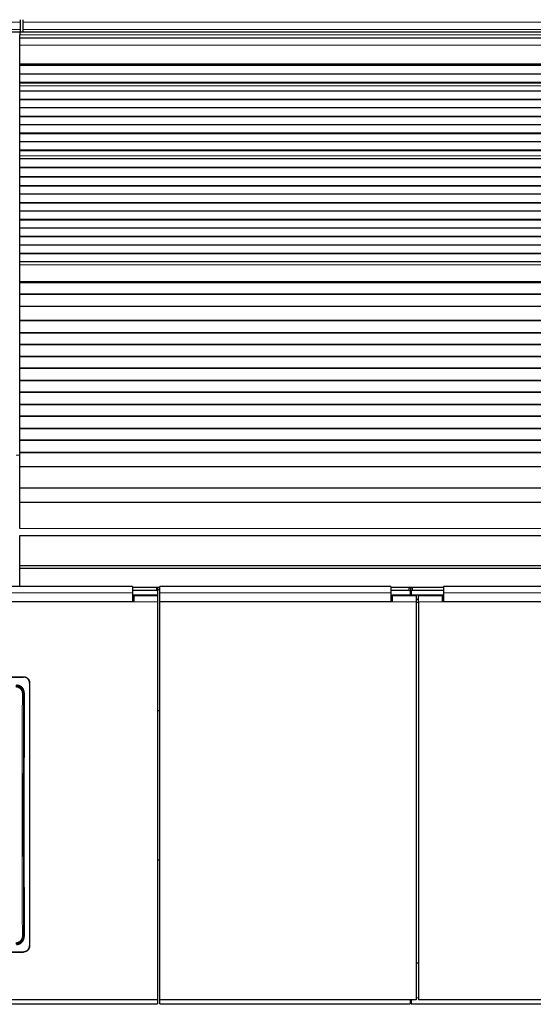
# Model space of a CAD drawing. Header units: inches. Extents: x 0 to 20790, y -12 to 14700.
# Tile 200 of 256: x 6340 to 6769, y 10734 to 11557. Entities that reach past the tile are written whole.
import ezdxf

# ---------------------------------------------------------------- set-up
doc = ezdxf.new("R2010")
doc.units = ezdxf.units.IN
doc.layers.add('1', color=7, linetype='Continuous', true_color=0xffffff)
doc.layers.add('254', color=7, linetype='Continuous', true_color=0xffffff)
doc.styles.add('latin_extended', font='simplex.shx')
doc.dimstyles.get("Standard").update_dxf_attribs({"dimtxt": 0.18, "dimasz": 0.18, "dimexe": 0.18, "dimexo": 0.0625, "dimgap": 0.09, "dimtad": 0, "dimtih": 1, "dimtoh": 1, "dimdec": 4, "dimzin": 0, "dimdsep": 46, "dimtxsty": 'Standard', "dimcen": 0.09, "dimadec": 0, "dimazin": 0, "dimtfac": 1, "dimtdec": 4, "dimtofl": 0, "dimtmove": 0, "dimatfit": 3, "dimfxl": 1, "dimtolj": 1, "dimtzin": 0, "dimarcsym": 0})

# ---------------------------------------------------------------- blocks, each defined once
blk = doc.blocks.new('_U1')
at = {"layer": '254', "color": 3, "linetype": 'Continuous', "lineweight": 13, "transparency": 16777216}
for p, q in [((1386.41, 10951.25), (1386.41, 7981.75)), ((8061.41, 9764.75), (8061.41, 7981.75)), ((1508.91, 8016.75), (7938.91, 8016.75))]:
    blk.add_line(p, q, dxfattribs=at)
at = {"layer": '254', "color": 3, "transparency": 16777216}
for points in [[(1508.91, 8037.17), (1508.91, 7996.34), (1386.41, 8016.75)], [(7938.91, 7996.34), (7938.91, 8037.17), (8061.41, 8016.75)]]:
    blk.add_solid(points, dxfattribs=at)
at = {"layer": 'Defpoints', "color": 0, "transparency": 16777216}
for p in [(1386.41, 10986.25), (8061.41, 9799.75), (8061.41, 8016.75)]:
    blk.add_point(p, dxfattribs=at)
at = {"layer": '254', "color": 2, "lineweight": 13, "transparency": 16777216, "insert": (4508.08, 8200.5), "char_height": 122.5, "attachment_point": 1, "style": 'latin_extended'}
blk.add_mtext('\\A1;6675', dxfattribs=at)

msp = doc.modelspace()

# ---------------------------------------------------------------- linework, layer by layer
at = {"layer": '1', "color": 110, "linetype": 'Continuous', "lineweight": 13}
for p, q in [((5852.411, 11555.105), (6340.411, 11555.105)), ((6342.411, 11555.105), (6830.411, 11555.105)), ((5852.411, 11549.079), (6340.411, 11549.079)), ((7316.911, 11544.389), (6339.911, 11544.389)), ((6342.411, 11549.079), (6830.411, 11549.079)), ((7316.911, 11535.896), (6339.911, 11535.896)), ((7316.911, 11520.413), (6339.911, 11520.413)), ((7316.911, 11519.989), (6339.911, 11519.989)), ((7316.911, 11501.794), (6339.911, 11501.794)), ((7316.911, 11501.767), (6339.911, 11501.767)), ((7316.911, 11443.529), (6339.911, 11443.529)), ((7316.911, 11443.501), (6339.911, 11443.501)), ((7316.911, 11352.464), (6339.911, 11352.464)), ((7316.911, 11338.322), (6339.911, 11338.322)), ((6339.913, 11193.204), (6336.912, 11193.204)), ((7316.911, 11131.988), (6339.911, 11131.988)), ((6454.161, 11080.118), (6454.161, 11082.716)), ((6665.161, 11080.118), (6665.161, 11082.716)), ((6668.161, 11082.716), (6668.161, 11080.118)), ((6455.161, 11070.629), (6435.161, 11070.629)), ((6671.161, 11070.629), (6651.161, 11070.629)), ((6693.161, 11070.629), (6673.161, 11070.629)), ((6343.161, 11007.821), (6343.161, 11008.126)), ((6343.707, 10994.54), (6343.156, 10993.989)), ((6343.156, 10791.42), (6343.647, 10790.928)), ((6343.161, 10778.097), (6343.161, 10778.366)), ((6673.166, 10739.941), (6671.164, 10739.941))]:
    msp.add_line(p, q, dxfattribs=at)
at = {"layer": '1', "color": 2, "linetype": 'Continuous', "lineweight": 25}
for p, q in [((6340.411, 11557.174), (6340.411, 11555.105)), ((6340.411, 11555.105), (6340.411, 11549.079)), ((6342.411, 11557.174), (6342.411, 11555.105)), ((6342.411, 11555.105), (6342.411, 11549.079)), ((5852.411, 11547.148), (6340.411, 11547.148)), ((6339.911, 11546.754), (6339.911, 11544.389)), ((7316.911, 11546.754), (6339.911, 11546.754)), ((6339.911, 11541.754), (6339.911, 11544.389)), ((6340.411, 11549.079), (6340.411, 11547.148)), ((6340.411, 11547.148), (6340.411, 11546.754)), ((6342.411, 11549.079), (6342.411, 11547.148)), ((6342.411, 11547.148), (6830.411, 11547.148)), ((6342.411, 11547.148), (6342.411, 11546.754)), ((6339.911, 11535.896), (6339.911, 11541.754)), ((7316.911, 11541.754), (6339.911, 11541.754)), ((6339.911, 11520.413), (6339.911, 11535.896)), ((6339.911, 11519.989), (6339.911, 11520.413)), ((6339.911, 11519.564), (6339.911, 11519.989)), ((6339.911, 11518.898), (6339.911, 11519.564)), ((7316.911, 11519.564), (6339.911, 11519.564)), ((6339.911, 11518.762), (6339.911, 11518.898)), ((7316.911, 11518.898), (6339.911, 11518.898)), ((6339.911, 11511.53), (6339.911, 11518.762)), ((7316.911, 11518.762), (6339.911, 11518.762)), ((6339.911, 11504.596), (6339.911, 11511.53)), ((7316.911, 11511.53), (6339.911, 11511.53)), ((6339.911, 11504.242), (6339.911, 11504.596)), ((7316.911, 11504.596), (6339.911, 11504.596)), ((6339.911, 11501.794), (6339.911, 11504.242)), ((7316.911, 11504.242), (6339.911, 11504.242)), ((6339.911, 11501.767), (6339.911, 11501.794)), ((6339.911, 11497.573), (6339.911, 11501.767)), ((6339.911, 11490.502), (6339.911, 11497.573)), ((7316.911, 11497.573), (6339.911, 11497.573)), ((6339.911, 11490.149), (6339.911, 11490.502)), ((7316.911, 11490.502), (6339.911, 11490.502)), ((6339.911, 11483.431), (6339.911, 11490.149)), ((7316.911, 11490.149), (6339.911, 11490.149)), ((6339.911, 11476.36), (6339.911, 11483.431)), ((7316.911, 11483.431), (6339.911, 11483.431)), ((6339.911, 11476.007), (6339.911, 11476.36)), ((7316.911, 11476.36), (6339.911, 11476.36)), ((6339.911, 11469.289), (6339.911, 11476.007)), ((7316.911, 11476.007), (6339.911, 11476.007)), ((6339.911, 11462.218), (6339.911, 11469.289)), ((7316.911, 11469.289), (6339.911, 11469.289)), ((6339.911, 11461.865), (6339.911, 11462.218)), ((7316.911, 11462.218), (6339.911, 11462.218)), ((6339.911, 11455.147), (6339.911, 11461.865)), ((7316.911, 11461.865), (6339.911, 11461.865)), ((6339.911, 11448.076), (6339.911, 11455.147)), ((7316.911, 11455.147), (6339.911, 11455.147)), ((6339.911, 11447.722), (6339.911, 11448.076)), ((7316.911, 11448.076), (6339.911, 11448.076)), ((6339.911, 11443.529), (6339.911, 11447.722)), ((7316.911, 11447.722), (6339.911, 11447.722)), ((6339.911, 11443.501), (6339.911, 11443.529)), ((6339.911, 11440.957), (6339.911, 11443.501)), ((6339.911, 11440.95), (6339.911, 11440.957)), ((7316.911, 11440.957), (6339.911, 11440.957)), ((6339.911, 11433.745), (6339.911, 11440.95)), ((7316.911, 11440.95), (6339.911, 11440.95)), ((7316.911, 11433.745), (6339.911, 11433.745)), ((6339.911, 11433.391), (6339.911, 11433.745)), ((6339.911, 11425.869), (6339.911, 11433.391)), ((7316.911, 11433.391), (6339.911, 11433.391)), ((6339.911, 11425.449), (6339.911, 11425.869)), ((7316.911, 11425.869), (6339.911, 11425.869)), ((6339.911, 11418.377), (6339.911, 11425.449)), ((7316.911, 11425.449), (6339.911, 11425.449)), ((6339.911, 11418.024), (6339.911, 11418.377)), ((7316.911, 11418.377), (6339.911, 11418.377)), ((6339.911, 11411.306), (6339.911, 11418.024)), ((7316.911, 11418.024), (6339.911, 11418.024)), ((6339.911, 11404.235), (6339.911, 11411.306)), ((7316.911, 11411.306), (6339.911, 11411.306)), ((6339.911, 11403.882), (6339.911, 11404.235)), ((7316.911, 11404.235), (6339.911, 11404.235)), ((6339.911, 11397.164), (6339.911, 11403.882)), ((7316.911, 11403.882), (6339.911, 11403.882)), ((6339.911, 11390.093), (6339.911, 11397.164)), ((7316.911, 11397.164), (6339.911, 11397.164)), ((6339.911, 11389.74), (6339.911, 11390.093)), ((7316.911, 11390.093), (6339.911, 11390.093)), ((6339.911, 11383.022), (6339.911, 11389.74)), ((7316.911, 11389.74), (6339.911, 11389.74)), ((6339.911, 11375.951), (6339.911, 11383.022)), ((7316.911, 11383.022), (6339.911, 11383.022)), ((6339.911, 11375.597), (6339.911, 11375.951)), ((7316.911, 11375.951), (6339.911, 11375.951)), ((6339.911, 11368.88), (6339.911, 11375.597)), ((7316.911, 11375.597), (6339.911, 11375.597)), ((6339.911, 11361.809), (6339.911, 11368.88)), ((7316.911, 11368.88), (6339.911, 11368.88)), ((6339.911, 11361.455), (6339.911, 11361.809)), ((7316.911, 11361.809), (6339.911, 11361.809)), ((6339.911, 11354.738), (6339.911, 11361.455)), ((7316.911, 11361.455), (6339.911, 11361.455)), ((6339.911, 11352.464), (6339.911, 11354.738)), ((7316.911, 11354.738), (6339.911, 11354.738)), ((6339.911, 11338.322), (6339.911, 11352.464)), ((6339.911, 11337.606), (6339.911, 11338.322)), ((6339.911, 11337.356), (6339.911, 11337.606)), ((7316.911, 11337.606), (6339.911, 11337.606)), ((7316.911, 11337.356), (6339.911, 11337.356)), ((6339.911, 11327.856), (6339.911, 11337.356)), ((6339.911, 11327.606), (6339.911, 11327.856)), ((7316.911, 11327.856), (6339.911, 11327.856)), ((6339.911, 11317.606), (6339.911, 11327.606)), ((7316.911, 11327.606), (6339.911, 11327.606)), ((7316.911, 11317.606), (6339.911, 11317.606)), ((6339.911, 11305.856), (6339.911, 11317.606)), ((6339.911, 11305.606), (6339.911, 11305.856)), ((7316.911, 11305.856), (6339.911, 11305.856)), ((6339.911, 11295.606), (6339.911, 11305.606)), ((7316.911, 11305.606), (6339.911, 11305.606)), ((6339.911, 11295.356), (6339.911, 11295.606)), ((7316.911, 11295.606), (6339.911, 11295.606)), ((7316.911, 11295.356), (6339.911, 11295.356)), ((6339.911, 11285.856), (6339.911, 11295.356)), ((6339.911, 11285.606), (6339.911, 11285.856)), ((7316.911, 11285.856), (6339.911, 11285.856)), ((6339.911, 11275.606), (6339.911, 11285.606)), ((7316.911, 11285.606), (6339.911, 11285.606)), ((6339.911, 11275.356), (6339.911, 11275.606)), ((7316.911, 11275.606), (6339.911, 11275.606)), ((7316.911, 11275.356), (6339.911, 11275.356)), ((6339.911, 11265.856), (6339.911, 11275.356)), ((6339.911, 11265.606), (6339.911, 11265.856)), ((7316.911, 11265.856), (6339.911, 11265.856)), ((6339.911, 11255.606), (6339.911, 11265.606)), ((7316.911, 11265.606), (6339.911, 11265.606)), ((6339.911, 11255.356), (6339.911, 11255.606)), ((7316.911, 11255.606), (6339.911, 11255.606)), ((7316.911, 11255.356), (6339.911, 11255.356)), ((6339.911, 11245.856), (6339.911, 11255.356)), ((7316.911, 11245.856), (6339.911, 11245.856)), ((6339.911, 11245.606), (6339.911, 11245.856)), ((6339.911, 11235.606), (6339.911, 11245.606)), ((7316.911, 11245.606), (6339.911, 11245.606)), ((7316.911, 11235.606), (6339.911, 11235.606)), ((6339.911, 11235.356), (6339.911, 11235.606)), ((6339.911, 11225.856), (6339.911, 11235.356)), ((7316.911, 11235.356), (6339.911, 11235.356)), ((6339.911, 11225.606), (6339.911, 11225.856)), ((7316.911, 11225.856), (6339.911, 11225.856)), ((6339.911, 11215.606), (6339.911, 11225.606)), ((7316.911, 11225.606), (6339.911, 11225.606)), ((6339.911, 11215.356), (6339.911, 11215.606)), ((7316.911, 11215.606), (6339.911, 11215.606)), ((6339.911, 11205.856), (6339.911, 11215.356)), ((7316.911, 11215.356), (6339.911, 11215.356)), ((6339.911, 11205.606), (6339.911, 11205.856)), ((7316.911, 11205.856), (6339.911, 11205.856)), ((6339.911, 11195.606), (6339.911, 11205.606)), ((7316.911, 11205.606), (6339.911, 11205.606)), ((6339.911, 11195.356), (6339.911, 11195.606)), ((7316.911, 11195.606), (6339.911, 11195.606)), ((6339.911, 11183.623), (6339.911, 11195.356)), ((7316.911, 11195.356), (6339.911, 11195.356)), ((6339.911, 11165.811), (6339.911, 11183.623)), ((7316.911, 11183.623), (6339.911, 11183.623)), ((6339.911, 11153.851), (6339.911, 11165.811)), ((7316.911, 11165.811), (6339.911, 11165.811)), ((6339.911, 11131.988), (6339.911, 11153.851)), ((7316.911, 11153.851), (6339.911, 11153.851)), ((6339.911, 11100.726), (6339.911, 11126.268)), ((6339.911, 11126.268), (7316.911, 11126.268)), ((6339.911, 11098.461), (6339.911, 11100.726)), ((7316.911, 11100.726), (6339.911, 11100.726)), ((6339.911, 11083.52), (6339.911, 11098.461)), ((7316.911, 11098.461), (6339.911, 11098.461)), ((6434.161, 11083.52), (5851.161, 11083.52)), ((6434.161, 11083.52), (6434.161, 11078.147)), ((6457.111, 11078.147), (6457.111, 11083.52)), ((6650.161, 11083.52), (6457.111, 11083.52)), ((6650.161, 11083.52), (6650.161, 11078.147)), ((6694.161, 11083.52), (6694.161, 11078.147)), ((7277.161, 11083.52), (6694.161, 11083.52)), ((6455.111, 11076.414), (6434.152, 11076.414)), ((6454.161, 11082.716), (6434.161, 11082.716)), ((6454.161, 11080.118), (6434.161, 11080.118)), ((6434.161, 11078.147), (6434.161, 11070.634)), ((6435.161, 11075.708), (6435.161, 11070.629)), ((6455.161, 11075.708), (6435.161, 11075.708)), ((6457.121, 11082.61), (6454.785, 11082.61)), ((6455.111, 11075.708), (6455.111, 11076.414)), ((6455.161, 11082.216), (6455.161, 11079.618)), ((6455.161, 11079.618), (6455.161, 11075.708)), ((6455.161, 11075.708), (6455.161, 11070.629)), ((6457.121, 11080.862), (6455.167, 11080.862)), ((6457.111, 11070.634), (6457.111, 11078.147)), ((6666.161, 11076.414), (6650.159, 11076.414)), ((6665.161, 11082.716), (6650.161, 11082.716)), ((6665.161, 11080.118), (6650.161, 11080.118)), ((6650.161, 11078.147), (6650.161, 11070.634)), ((6651.161, 11075.708), (6651.161, 11070.629)), ((6671.161, 11075.708), (6651.161, 11075.708)), ((6667.558, 11082.61), (6665.787, 11082.61)), ((6666.161, 11082.216), (6666.161, 11079.618)), ((6666.161, 11079.618), (6666.161, 11076.414)), ((6667.161, 11076.414), (6666.161, 11076.414)), ((6667.176, 11080.862), (6666.168, 11080.862)), ((6667.161, 11079.618), (6667.161, 11082.216)), ((6667.161, 11079.618), (6667.161, 11076.414)), ((6694.164, 11076.414), (6667.161, 11076.414)), ((6694.161, 11082.716), (6668.161, 11082.716)), ((6694.161, 11080.118), (6668.161, 11080.118)), ((6671.161, 11075.708), (6671.161, 11070.629)), ((6673.161, 11070.629), (6673.161, 11075.708)), ((6693.161, 11075.708), (6673.161, 11075.708)), ((6693.161, 11070.629), (6693.161, 11075.708)), ((6694.161, 11078.147), (6694.161, 11070.634)), ((6435.161, 11070.629), (5850.161, 11070.629)), ((6434.161, 11070.634), (5851.161, 11070.634)), ((6435.161, 11072.708), (6434.161, 11072.708)), ((6455.161, 11070.629), (6455.161, 10738.259)), ((6650.161, 11070.634), (6457.111, 11070.634)), ((6457.111, 10738.259), (6457.111, 11070.629)), ((6651.161, 11070.629), (6457.111, 11070.629)), ((6651.161, 11072.708), (6650.161, 11072.708)), ((6673.161, 11072.708), (6671.161, 11072.708)), ((6671.161, 11070.629), (6671.161, 10738.259)), ((6673.161, 11070.629), (6673.161, 10738.259)), ((6694.161, 11072.708), (6693.161, 11072.708)), ((7278.161, 11070.629), (6693.161, 11070.629)), ((7277.161, 11070.634), (6694.161, 11070.634)), ((5941.161, 11008.126), (6343.161, 11008.126)), ((5941.161, 11007.821), (6343.161, 11007.821)), ((6348.161, 11003.151), (6348.161, 10783.077)), ((6457.093, 10979.753), (6455.131, 10979.753)), ((6457.093, 10854.753), (6455.131, 10854.753)), ((5941.161, 10778.366), (6343.161, 10778.366)), ((5941.161, 10778.097), (6343.161, 10778.097)), ((6673.161, 10768.656), (6671.161, 10768.656)), ((6455.161, 10738.259), (5830.161, 10738.259)), ((6455.161, 10738.259), (6455.161, 10734.672)), ((6671.161, 10738.259), (6457.111, 10738.259)), ((6457.111, 10734.672), (6457.111, 10738.259)), ((6666.161, 10738.259), (6666.161, 10734.672)), ((6666.161, 10737.672), (6667.161, 10737.672)), ((6667.161, 10738.259), (6667.161, 10734.672)), ((7298.161, 10738.259), (6673.161, 10738.259)), ((5824.161, 10734.672), (6455.161, 10734.672)), ((6457.111, 10734.672), (6666.161, 10734.672)), ((6667.161, 10734.672), (7298.161, 10734.672))]:
    msp.add_line(p, q, dxfattribs=at)
for centre, major_axis, ratio, start_param, end_param in [((6454.161, 11082.216), (-1, 0), 0.5, 3.1415927, 4.712389), ((6454.161, 11079.618), (1, 0), 0.5, 0, 1.5707963), ((6665.161, 11082.216), (-1, 0), 0.5, 3.1415927, 4.712389), ((6665.161, 11079.618), (1, 0), 0.5, 0, 1.5707963), ((6668.161, 11082.216), (-1, 0), 0.5, 4.712389, 6.2831853), ((6668.161, 11079.618), (1, 0), 0.5, 1.5707963, 3.1415927), ((6406.339, 10886.094), (0, 1200), 0.0524078, 1.480301, 1.6501845)]:
    msp.add_ellipse(centre, major_axis=major_axis, ratio=ratio, start_param=start_param, end_param=end_param, dxfattribs=at)
at = {"layer": '1', "color": 110, "linetype": 'Continuous', "lineweight": 13}
for centre, major_axis, ratio, start_param, end_param in [((6404.769, 10892.704), (0, 1200), 0.0523641, 1.4862214, 1.6553712), ((6342.157, 10993.989), (-1, 0.004), 0.0844733, 3.1941405, 4.7127643), ((6405.768, 10892.704), (0, 1199), 0.0524078, 1.4862214, 1.6553712), ((6342.157, 10791.42), (1, 0.004), 0.0844733, 4.7120137, 6.2306374)]:
    msp.add_ellipse(centre, major_axis=major_axis, ratio=ratio, start_param=start_param, end_param=end_param, dxfattribs=at)
for points, degree in [([(6434.161, 11078.147), (5851.161, 11078.147)], 1), ([(6650.161, 11078.147), (6457.111, 11078.147)], 1), ([(7277.161, 11078.147), (6694.161, 11078.147)], 1), ([(6671.161, 11070.164), (6671.828, 11070.164), (6672.495, 11070.164), (6673.161, 11070.164)], 3)]:
    msp.add_open_spline(points, degree=degree, dxfattribs=at)
at = {"layer": '1', "color": 2, "linetype": 'Continuous', "lineweight": 25}
for points, knots in [([(6343.707, 10994.54), (6343.708, 10994.754), (6343.698, 10994.966), (6343.659, 10995.388), (6343.63, 10995.597), (6343.55, 10996.011), (6343.5, 10996.217), (6343.425, 10996.472), (6343.41, 10996.523), (6343.377, 10996.625), (6343.36, 10996.675), (6343.307, 10996.827), (6343.27, 10996.927), (6343.15, 10997.222), (6342.972, 10997.607), (6342.758, 10997.971), (6342.584, 10998.237), (6342.524, 10998.324), (6342.43, 10998.453), (6342.398, 10998.496), (6342.333, 10998.581), (6342.3, 10998.623), (6342.132, 10998.831), (6341.99, 10998.99), (6341.692, 10999.292), (6341.537, 10999.435), (6341.212, 10999.706), (6341.042, 10999.834), (6340.821, 10999.983), (6340.777, 11000.013), (6340.687, 11000.071), (6340.641, 11000.099), (6340.504, 11000.183), (6340.411, 11000.236), (6340.13, 11000.388), (6339.747, 11000.571), (6339.349, 11000.716), (6339.044, 11000.809), (6338.941, 11000.838), (6338.786, 11000.878), (6338.734, 11000.89), (6338.629, 11000.914), (6338.576, 11000.925), (6338.313, 11000.978), (6337.89, 11001.042), (6337.463, 11001.063), (6337.248, 11001.063)], [0, 0, 0, 0, 0.0625, 0.0625, 0.125, 0.125, 0.1875, 0.1875, 0.203125, 0.203125, 0.21875, 0.21875, 0.25, 0.25, 0.3125, 0.375, 0.375, 0.40625, 0.40625, 0.421875, 0.421875, 0.4375, 0.4375, 0.5, 0.5, 0.5625, 0.5625, 0.625, 0.625, 0.640625, 0.640625, 0.65625, 0.65625, 0.6875, 0.6875, 0.75, 0.8125, 0.8125, 0.84375, 0.84375, 0.859375, 0.859375, 0.875, 0.875, 0.9375, 1, 1, 1, 1]), ([(6343.161, 11008.126), (6343.326, 11008.126), (6343.49, 11008.118), (6343.815, 11008.086), (6344.137, 11008.038), (6344.454, 11007.96), (6344.65, 11007.9), (6344.689, 11007.888), (6344.767, 11007.863), (6344.806, 11007.849), (6344.923, 11007.808), (6344.999, 11007.778), (6345.226, 11007.685), (6345.521, 11007.546), (6345.8, 11007.38), (6346.004, 11007.244), (6346.104, 11007.174), (6346.203, 11007.1), (6346.268, 11007.05), (6346.3, 11007.024), (6346.459, 11006.894), (6346.58, 11006.785), (6346.811, 11006.555), (6347.03, 11006.316), (6347.225, 11006.055), (6347.339, 11005.885), (6347.361, 11005.851), (6347.406, 11005.781), (6347.427, 11005.746), (6347.491, 11005.641), (6347.531, 11005.57), (6347.647, 11005.355), (6347.786, 11005.062), (6347.897, 11004.757), (6347.968, 11004.523), (6347.99, 11004.445), (6348.03, 11004.286), (6348.048, 11004.206), (6348.097, 11003.965), (6348.145, 11003.642), (6348.161, 11003.315), (6348.161, 11003.151)], [0, 0, 0, 0, 0.0625, 0.0625, 0.125, 0.1875, 0.1875, 0.203125, 0.203125, 0.21875, 0.21875, 0.25, 0.25, 0.3125, 0.375, 0.375, 0.40625, 0.421875, 0.421875, 0.4375, 0.4375, 0.5, 0.5, 0.5625, 0.625, 0.625, 0.640625, 0.640625, 0.65625, 0.65625, 0.6875, 0.6875, 0.75, 0.8125, 0.8125, 0.84375, 0.84375, 0.875, 0.875, 0.9375, 1, 1, 1, 1]), ([(6348.161, 11002.846), (6348.161, 11003.01), (6348.153, 11003.173), (6348.121, 11003.497), (6348.073, 11003.817), (6347.994, 11004.132), (6347.935, 11004.327), (6347.923, 11004.366), (6347.897, 11004.444), (6347.883, 11004.483), (6347.842, 11004.599), (6347.812, 11004.675), (6347.718, 11004.901), (6347.579, 11005.194), (6347.411, 11005.472), (6347.276, 11005.675), (6347.229, 11005.742), (6347.155, 11005.84), (6347.13, 11005.873), (6347.08, 11005.937), (6347.054, 11005.969), (6346.923, 11006.128), (6346.813, 11006.248), (6346.583, 11006.478), (6346.342, 11006.696), (6346.08, 11006.89), (6345.909, 11007.003), (6345.875, 11007.026), (6345.805, 11007.069), (6345.77, 11007.091), (6345.664, 11007.154), (6345.593, 11007.194), (6345.376, 11007.31), (6345.082, 11007.448), (6344.775, 11007.558), (6344.541, 11007.629), (6344.462, 11007.651), (6344.302, 11007.691), (6344.222, 11007.709), (6343.98, 11007.757), (6343.655, 11007.805), (6343.326, 11007.821), (6343.161, 11007.821)], [0, 0, 0, 0, 0.0625, 0.0625, 0.125, 0.1875, 0.1875, 0.203125, 0.203125, 0.21875, 0.21875, 0.25, 0.25, 0.3125, 0.375, 0.375, 0.40625, 0.40625, 0.421875, 0.421875, 0.4375, 0.4375, 0.5, 0.5, 0.5625, 0.625, 0.625, 0.640625, 0.640625, 0.65625, 0.65625, 0.6875, 0.6875, 0.75, 0.8125, 0.8125, 0.84375, 0.84375, 0.875, 0.875, 0.9375, 1, 1, 1, 1]), ([(6343.156, 10993.989), (6343.156, 10994.203), (6343.137, 10994.629), (6343.076, 10995.052), (6343.025, 10995.314), (6343.014, 10995.367), (6342.991, 10995.471), (6342.954, 10995.627), (6342.913, 10995.781), (6342.822, 10996.086), (6342.681, 10996.484), (6342.502, 10996.868), (6342.353, 10997.151), (6342.301, 10997.244), (6342.219, 10997.382), (6342.191, 10997.428), (6342.134, 10997.518), (6342.106, 10997.563), (6341.959, 10997.785), (6341.708, 10998.127), (6341.425, 10998.442), (6341.201, 10998.668), (6341.125, 10998.741), (6341.007, 10998.849), (6340.967, 10998.885), (6340.886, 10998.955), (6340.845, 10998.99), (6340.639, 10999.16), (6340.468, 10999.288), (6340.117, 10999.524), (6339.936, 10999.633), (6339.563, 10999.834), (6339.371, 10999.926), (6339.125, 11000.028), (6339.075, 11000.048), (6338.975, 11000.087), (6338.925, 11000.106), (6338.774, 11000.16), (6338.673, 11000.194), (6338.368, 11000.287), (6337.957, 11000.39), (6337.539, 11000.452), (6337.117, 11000.494), (6336.904, 11000.505), (6336.69, 11000.505)], [0, 0, 0, 0, 0.0625, 0.125, 0.125, 0.140625, 0.140625, 0.15625, 0.1875, 0.1875, 0.25, 0.3125, 0.3125, 0.34375, 0.34375, 0.359375, 0.359375, 0.375, 0.375, 0.4375, 0.5, 0.5, 0.53125, 0.53125, 0.546875, 0.546875, 0.5625, 0.5625, 0.625, 0.625, 0.6875, 0.6875, 0.75, 0.75, 0.765625, 0.765625, 0.78125, 0.78125, 0.8125, 0.8125, 0.875, 0.9375, 0.9375, 1, 1, 1, 1]), ([(6337.184, 10784.409), (6337.399, 10784.409), (6337.612, 10784.419), (6338.035, 10784.461), (6338.244, 10784.493), (6338.66, 10784.576), (6338.866, 10784.627), (6339.121, 10784.705), (6339.172, 10784.721), (6339.274, 10784.755), (6339.325, 10784.773), (6339.476, 10784.827), (6339.575, 10784.866), (6339.87, 10784.989), (6340.253, 10785.172), (6340.615, 10785.391), (6340.88, 10785.569), (6340.966, 10785.631), (6341.095, 10785.727), (6341.137, 10785.759), (6341.221, 10785.826), (6341.263, 10785.859), (6341.469, 10786.03), (6341.625, 10786.174), (6341.923, 10786.475), (6342.064, 10786.632), (6342.33, 10786.961), (6342.456, 10787.132), (6342.603, 10787.355), (6342.632, 10787.401), (6342.689, 10787.491), (6342.772, 10787.628), (6342.849, 10787.768), (6342.997, 10788.049), (6343.176, 10788.433), (6343.316, 10788.832), (6343.407, 10789.137), (6343.435, 10789.24), (6343.473, 10789.396), (6343.485, 10789.448), (6343.508, 10789.552), (6343.518, 10789.605), (6343.569, 10789.867), (6343.629, 10790.288), (6343.648, 10790.714), (6343.647, 10790.928)], [0, 0, 0, 0, 0.0625, 0.0625, 0.125, 0.125, 0.1875, 0.1875, 0.203125, 0.203125, 0.21875, 0.21875, 0.25, 0.25, 0.3125, 0.375, 0.375, 0.40625, 0.40625, 0.421875, 0.421875, 0.4375, 0.4375, 0.5, 0.5, 0.5625, 0.5625, 0.625, 0.625, 0.640625, 0.640625, 0.65625, 0.6875, 0.6875, 0.75, 0.8125, 0.8125, 0.84375, 0.84375, 0.859375, 0.859375, 0.875, 0.875, 0.9375, 1, 1, 1, 1]), ([(6343.161, 10778.366), (6343.326, 10778.366), (6343.49, 10778.374), (6343.815, 10778.406), (6344.137, 10778.454), (6344.454, 10778.532), (6344.65, 10778.592), (6344.689, 10778.604), (6344.767, 10778.63), (6344.806, 10778.643), (6344.923, 10778.684), (6344.999, 10778.714), (6345.226, 10778.808), (6345.521, 10778.946), (6345.8, 10779.113), (6346.004, 10779.248), (6346.104, 10779.319), (6346.203, 10779.393), (6346.268, 10779.443), (6346.3, 10779.469), (6346.459, 10779.599), (6346.58, 10779.709), (6346.811, 10779.938), (6347.03, 10780.178), (6347.225, 10780.439), (6347.339, 10780.609), (6347.361, 10780.644), (6347.406, 10780.713), (6347.427, 10780.748), (6347.491, 10780.853), (6347.531, 10780.925), (6347.647, 10781.14), (6347.786, 10781.433), (6347.897, 10781.739), (6347.968, 10781.973), (6347.99, 10782.051), (6348.03, 10782.21), (6348.048, 10782.29), (6348.097, 10782.532), (6348.145, 10782.855), (6348.161, 10783.182), (6348.161, 10783.347)], [0, 0, 0, 0, 0.0625, 0.0625, 0.125, 0.1875, 0.1875, 0.203125, 0.203125, 0.21875, 0.21875, 0.25, 0.25, 0.3125, 0.375, 0.375, 0.40625, 0.421875, 0.421875, 0.4375, 0.4375, 0.5, 0.5, 0.5625, 0.625, 0.625, 0.640625, 0.640625, 0.65625, 0.65625, 0.6875, 0.6875, 0.75, 0.8125, 0.8125, 0.84375, 0.84375, 0.875, 0.875, 0.9375, 1, 1, 1, 1]), ([(6348.161, 10783.077), (6348.161, 10782.913), (6348.153, 10782.75), (6348.121, 10782.426), (6348.073, 10782.106), (6347.994, 10781.79), (6347.935, 10781.595), (6347.923, 10781.556), (6347.897, 10781.478), (6347.883, 10781.439), (6347.842, 10781.323), (6347.812, 10781.247), (6347.718, 10781.02), (6347.579, 10780.727), (6347.411, 10780.448), (6347.276, 10780.246), (6347.229, 10780.179), (6347.155, 10780.08), (6347.13, 10780.048), (6347.08, 10779.983), (6347.054, 10779.951), (6346.923, 10779.792), (6346.813, 10779.671), (6346.583, 10779.442), (6346.342, 10779.224), (6346.08, 10779.03), (6345.909, 10778.916), (6345.875, 10778.894), (6345.805, 10778.85), (6345.77, 10778.828), (6345.664, 10778.765), (6345.593, 10778.724), (6345.376, 10778.609), (6345.082, 10778.47), (6344.775, 10778.36), (6344.541, 10778.289), (6344.462, 10778.267), (6344.302, 10778.227), (6344.222, 10778.209), (6343.98, 10778.161), (6343.655, 10778.113), (6343.326, 10778.097), (6343.161, 10778.097)], [0, 0, 0, 0, 0.0625, 0.0625, 0.125, 0.1875, 0.1875, 0.203125, 0.203125, 0.21875, 0.21875, 0.25, 0.25, 0.3125, 0.375, 0.375, 0.40625, 0.40625, 0.421875, 0.421875, 0.4375, 0.4375, 0.5, 0.5, 0.5625, 0.625, 0.625, 0.640625, 0.640625, 0.65625, 0.65625, 0.6875, 0.6875, 0.75, 0.8125, 0.8125, 0.84375, 0.84375, 0.875, 0.875, 0.9375, 1, 1, 1, 1])]:
    msp.add_open_spline(points, degree=3, knots=knots, dxfattribs=at)
at = {"layer": '1', "color": 110, "linetype": 'Continuous', "lineweight": 13}
for points, knots in [([(6336.69, 10999.595), (6336.781, 10999.595), (6336.872, 10999.593), (6337.053, 10999.584), (6337.143, 10999.577), (6337.411, 10999.551), (6337.766, 10999.497), (6338.114, 10999.41), (6338.373, 10999.331), (6338.458, 10999.302), (6338.586, 10999.256), (6338.629, 10999.24), (6338.714, 10999.207), (6338.756, 10999.19), (6338.964, 10999.103), (6339.126, 10999.025), (6339.442, 10998.855), (6339.595, 10998.762), (6339.892, 10998.561), (6340.036, 10998.453), (6340.211, 10998.308), (6340.245, 10998.279), (6340.314, 10998.219), (6340.415, 10998.128), (6340.512, 10998.035), (6340.701, 10997.843), (6340.939, 10997.576), (6341.151, 10997.286), (6341.275, 10997.098), (6341.299, 10997.06), (6341.347, 10996.984), (6341.37, 10996.945), (6341.439, 10996.828), (6341.483, 10996.749), (6341.608, 10996.51), (6341.759, 10996.185), (6341.877, 10995.847), (6341.954, 10995.589), (6341.977, 10995.502), (6342.009, 10995.371), (6342.02, 10995.327), (6342.039, 10995.239), (6342.048, 10995.194), (6342.091, 10994.972), (6342.142, 10994.615), (6342.158, 10994.254), (6342.157, 10994.073)], [0, 0, 0, 0, 0.03125, 0.03125, 0.0625, 0.0625, 0.125, 0.1875, 0.1875, 0.21875, 0.21875, 0.234375, 0.234375, 0.25, 0.25, 0.3125, 0.3125, 0.375, 0.375, 0.4375, 0.4375, 0.453125, 0.453125, 0.46875, 0.5, 0.5, 0.5625, 0.625, 0.625, 0.640625, 0.640625, 0.65625, 0.65625, 0.6875, 0.6875, 0.75, 0.8125, 0.8125, 0.84375, 0.84375, 0.859375, 0.859375, 0.875, 0.875, 0.9375, 1, 1, 1, 1]), ([(6336.69, 10784.904), (6336.904, 10784.904), (6337.332, 10784.925), (6337.755, 10784.989), (6338.018, 10785.042), (6338.07, 10785.053), (6338.174, 10785.077), (6338.33, 10785.114), (6338.484, 10785.157), (6338.788, 10785.251), (6339.186, 10785.395), (6339.569, 10785.578), (6339.804, 10785.704), (6339.85, 10785.73), (6339.943, 10785.783), (6339.989, 10785.81), (6340.127, 10785.894), (6340.217, 10785.951), (6340.481, 10786.13), (6340.82, 10786.385), (6341.132, 10786.671), (6341.356, 10786.897), (6341.428, 10786.974), (6341.535, 10787.093), (6341.57, 10787.134), (6341.639, 10787.215), (6341.674, 10787.256), (6341.842, 10787.464), (6341.967, 10787.636), (6342.2, 10787.99), (6342.415, 10788.354), (6342.594, 10788.738), (6342.694, 10788.984), (6342.714, 10789.034), (6342.752, 10789.134), (6342.77, 10789.184), (6342.823, 10789.336), (6342.856, 10789.437), (6342.946, 10789.743), (6343.047, 10790.154), (6343.107, 10790.572), (6343.146, 10790.993), (6343.156, 10791.206), (6343.156, 10791.42)], [0, 0, 0, 0, 0.0625, 0.125, 0.125, 0.140625, 0.140625, 0.15625, 0.1875, 0.1875, 0.25, 0.3125, 0.3125, 0.328125, 0.328125, 0.34375, 0.34375, 0.375, 0.375, 0.4375, 0.5, 0.5, 0.53125, 0.53125, 0.546875, 0.546875, 0.5625, 0.5625, 0.625, 0.625, 0.6875, 0.75, 0.75, 0.765625, 0.765625, 0.78125, 0.78125, 0.8125, 0.8125, 0.875, 0.9375, 0.9375, 1, 1, 1, 1]), ([(6342.157, 10791.335), (6342.157, 10791.29), (6342.157, 10791.245), (6342.155, 10791.154), (6342.151, 10791.019), (6342.141, 10790.885), (6342.116, 10790.617), (6342.066, 10790.263), (6341.982, 10789.915), (6341.906, 10789.656), (6341.878, 10789.57), (6341.833, 10789.442), (6341.818, 10789.4), (6341.786, 10789.315), (6341.77, 10789.273), (6341.685, 10789.064), (6341.534, 10788.739), (6341.353, 10788.43), (6341.157, 10788.131), (6341.051, 10787.985), (6340.909, 10787.809), (6340.88, 10787.774), (6340.821, 10787.705), (6340.732, 10787.602), (6340.64, 10787.504), (6340.451, 10787.312), (6340.187, 10787.07), (6339.901, 10786.854), (6339.677, 10786.702), (6339.601, 10786.653), (6339.484, 10786.582), (6339.445, 10786.559), (6339.367, 10786.514), (6339.327, 10786.492), (6339.129, 10786.385), (6338.805, 10786.229), (6338.467, 10786.107), (6338.21, 10786.028), (6338.123, 10786.004), (6337.992, 10785.97), (6337.948, 10785.96), (6337.859, 10785.939), (6337.815, 10785.93), (6337.592, 10785.885), (6337.234, 10785.831), (6336.872, 10785.813), (6336.69, 10785.813)], [0, 0, 0, 0, 0.015625, 0.015625, 0.03125, 0.0625, 0.0625, 0.125, 0.1875, 0.1875, 0.21875, 0.21875, 0.234375, 0.234375, 0.25, 0.25, 0.3125, 0.375, 0.375, 0.4375, 0.4375, 0.453125, 0.453125, 0.46875, 0.5, 0.5, 0.5625, 0.625, 0.625, 0.65625, 0.65625, 0.671875, 0.671875, 0.6875, 0.6875, 0.75, 0.8125, 0.8125, 0.84375, 0.84375, 0.859375, 0.859375, 0.875, 0.875, 0.9375, 1, 1, 1, 1])]:
    msp.add_open_spline(points, degree=3, knots=knots, dxfattribs=at)

# ---------------------------------------------------------------- dimensions: what is measured, and where the dimension line sits
at = {"layer": '254', "color": 2, "linetype": 'Continuous', "lineweight": 13}
dim = msp.add_linear_dim(base=(8061.411, 8016.754), p1=(1386.411, 10986.253), p2=(8061.411, 9799.754), dimstyle='Standard', override={"dimscale": 35, "dimtxt": 3.5, "dimasz": 3.5, "dimexe": 1, "dimexo": 1, "dimgap": 1.75, "dimtad": 1, "dimtih": 1, "dimtoh": 0, "dimdec": 2, "dimlfac": 1, "dimzin": 8, "dimdsep": 46, "dimlunit": 2, "dimtxsty": 'latin_extended', "dimsah": 1, "dimse1": 0, "dimse2": 0, "dimsd1": 0, "dimsd2": 0, "dimclrd": 3, "dimclre": 3, "dimclrt": 2, "dimtol": 0, "dimtm": -0.1, "dimtfac": 0.714286, "dimtdec": 3, "dimtofl": 1, "dimtmove": 0, "dimtzin": 8, "dimlwd": 13, "dimlwe": 13}, dxfattribs=at)
dim.commit()
dim.dimension.update_dxf_attribs({"geometry": '_U1', "text_midpoint": (4723.911, 8016.754), "dimtype": 160})

doc.saveas('drawing.dxf')
